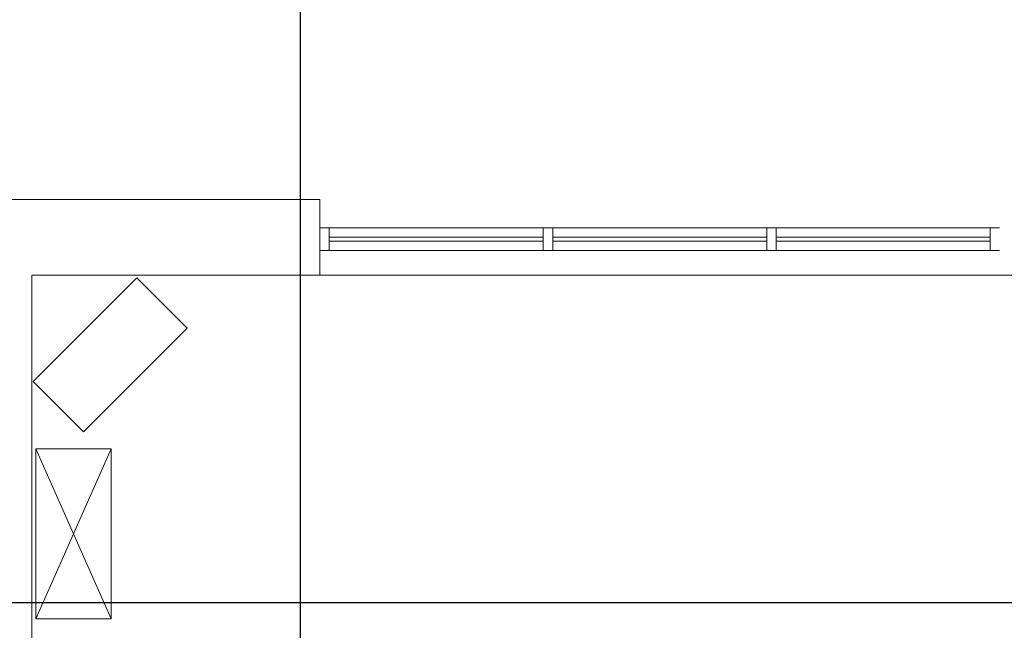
# Model space of a CAD drawing. Header units: millimetres. Extents: x -84458 to 77911, y -55868 to -29230.
# Tile 52 of 103: x 67091 to 67612, y -30847 to -30524. Entities that reach past the tile are written whole.
import ezdxf

# ---------------------------------------------------------------- set-up
doc = ezdxf.new("R2010")
doc.units = ezdxf.units.MM
doc.layers.add('CIENKA', color=7, linetype='Continuous', lineweight=20)
doc.layers.add('obwód gniazd', color=1, linetype='Continuous', lineweight=25)

msp = doc.modelspace()

# ---------------------------------------------------------------- linework, layer by layer
at = {"layer": 'CIENKA'}
for p, q in [((67249.97, -30619.23), (67057.47, -30619.23)), ((67249.97, -30659.23), (67249.97, -30619.23)), ((67249.97, -30634.23), (67609.97, -30634.23)), ((67254.97, -30634.23), (67254.97, -30646.23)), ((67368.3, -30634.23), (67368.3, -30646.23)), ((67373.3, -30634.23), (67373.3, -30646.23)), ((67486.64, -30634.23), (67486.64, -30646.23)), ((67491.64, -30634.23), (67491.64, -30646.23)), ((67604.97, -30634.23), (67604.97, -30646.23)), ((67254.97, -30639.23), (67368.3, -30639.23)), ((67254.97, -30641.23), (67368.3, -30641.23)), ((67373.3, -30639.23), (67486.64, -30639.23)), ((67373.3, -30641.23), (67486.64, -30641.23)), ((67491.64, -30639.23), (67604.97, -30639.23)), ((67491.64, -30641.23), (67604.97, -30641.23)), ((67249.97, -30646.23), (67609.97, -30646.23)), ((67097.47, -30985.23), (67097.47, -30659.23)), ((67097.47, -30659.23), (67249.97, -30659.23)), ((67098.13, -30715.63), (67153.02, -30660.75)), ((67153.02, -30660.75), (67179.62, -30687.35)), ((67249.97, -30659.23), (67719.97, -30659.23)), ((67179.62, -30687.35), (67124.74, -30742.23)), ((67124.74, -30742.23), (67098.13, -30715.63)), ((67099.47, -30751.23), (67139.47, -30751.23)), ((67139.47, -30751.23), (67099.47, -30751.23)), ((67099.47, -30751.23), (67099.47, -30841.23)), ((67099.47, -30841.23), (67139.47, -30751.23)), ((67099.47, -30751.23), (67139.47, -30841.23)), ((67139.47, -30841.23), (67139.47, -30751.23)), ((67099.47, -30841.23), (67139.47, -30841.23))]:
    msp.add_line(p, q, dxfattribs=at)
at = {"layer": 'Defpoints'}
msp.add_line((67239.46, -30082.29), (67239.46, -34058.41), dxfattribs=at)
at = {"layer": 'obwód gniazd'}
msp.add_line((67032.65, -30832.62), (67852.62, -30832.62), dxfattribs=at)

doc.saveas('drawing.dxf')
